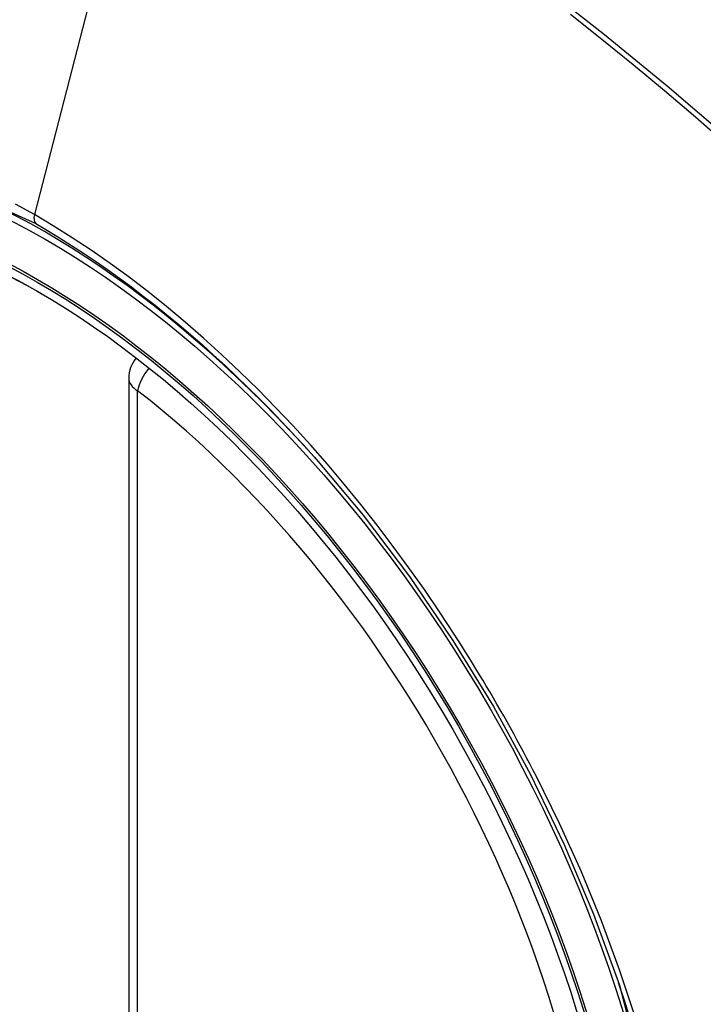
# Model space of a CAD drawing. Header units: inches. Extents: x 481 to 566.6, y 187.4 to 263.9.
# Tile 96 of 132: x 522.065 to 522.328, y 232.416 to 232.796. Entities that reach past the tile are written whole.
import ezdxf

# ---------------------------------------------------------------- set-up
doc = ezdxf.new("R2010")
doc.units = ezdxf.units.IN
doc.header["$MEASUREMENT"] = 0
doc.layers.add('Visible Edges(ANSI)', color=7, linetype='Continuous', lineweight=25)
doc.layers.add('Visible Tangent Edges(ANSI)', color=7, linetype='Continuous', lineweight=25)

msp = doc.modelspace()

# ---------------------------------------------------------------- linework, layer by layer
at = {"layer": 'Visible Edges(ANSI)'}
msp.add_line((522.1071757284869, 232.65760385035), (522.1071757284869, 232.1729306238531), dxfattribs=at)
at = {"layer": 'Visible Edges(ANSI)', "flags": 128}
msp.add_lwpolyline([(522.1786940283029, 232.6271472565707), (522.1974058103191, 232.6048707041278), (522.2152544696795, 232.5812564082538), (522.2320388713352, 232.5565655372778), (522.2475873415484, 232.5310758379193), (522.2618485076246, 232.5048998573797), (522.2747412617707, 232.4781938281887), (522.2861951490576, 232.451092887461), (522.2961433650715, 232.4237190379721)], dxfattribs=at)
at = {"layer": 'Visible Edges(ANSI)'}
msp.add_arc((522.1189867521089, 232.65760385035), 0.0118110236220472, 138.7604623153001, 180, dxfattribs=at)
for centre, major_axis, ratio, start_param, end_param in [((522.1802322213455, 231.9298696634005), (-0.6496062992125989, 1.125151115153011), 0.5773502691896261, 5.161526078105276, 5.834048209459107), ((522.075488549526, 232.431942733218), (0.1574803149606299, -0.27276390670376), 0.5773502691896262, 2.363976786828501, 7.060801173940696)]:
    msp.add_ellipse(centre, major_axis=major_axis, ratio=ratio, start_param=start_param, end_param=end_param, dxfattribs=at)
msp.add_ellipse((522.0720086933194, 232.4299336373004), major_axis=(-0.1599409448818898, 0.2770258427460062), ratio=0.5773502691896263, dxfattribs=at)
at = {"layer": 'Visible Tangent Edges(ANSI)'}
for p, q in [((522.1187795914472, 232.9062908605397), (522.070882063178, 232.7206163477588)), ((522.1106350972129, 232.1681087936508), (522.1106350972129, 232.6527820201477))]:
    msp.add_line(p, q, dxfattribs=at)
at = {"layer": 'Visible Tangent Edges(ANSI)', "flags": 128}
for points in [[(522.4090727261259, 232.6843330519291), (522.3857831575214, 232.7066890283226), (522.3622441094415, 232.7284562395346), (522.338477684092, 232.749602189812), (522.3145119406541, 232.7701016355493), (522.2903747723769, 232.789928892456), (522.2660949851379, 232.8090601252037)], [(522.2773444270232, 232.7979092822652), (522.2894112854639, 232.7882585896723), (522.3014413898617, 232.7784339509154), (522.3134312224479, 232.7684385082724), (522.3253771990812, 232.758275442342), (522.3372759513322, 232.7479481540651), (522.3491240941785, 232.7374600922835), (522.3609182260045, 232.7268146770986), (522.3726551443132, 232.7160153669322), (522.3843266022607, 232.7050707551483), (522.3958779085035, 232.6940350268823), (522.40749095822, 232.6827301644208)], [(521.8626106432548, 232.3927268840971), (521.838476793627, 232.4617986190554), (521.8250308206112, 232.5293875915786), (521.8228824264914, 232.5924585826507), (521.8321355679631, 232.6478843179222), (521.852422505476, 232.693340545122), (521.88268595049, 232.7265466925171), (521.9216300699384, 232.746011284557), (521.9675969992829, 232.7509900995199), (522.0182620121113, 232.7412162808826), (522.0713826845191, 232.7171670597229)], [(522.0708820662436, 232.7206163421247), (522.0635736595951, 232.7247101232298)], [(522.2325043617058, 232.5590003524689), (522.2268380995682, 232.5676231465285), (522.221031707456, 232.5761400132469), (522.2150930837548, 232.5845405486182), (522.2090300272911, 232.5928142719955), (522.2028504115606, 232.600950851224), (522.1965620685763, 232.6089398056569), (522.190172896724, 232.6167707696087), (522.1836907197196, 232.6244333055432), (522.1771228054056, 232.6319179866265), (522.1704693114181, 232.6392271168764), (522.1637325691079, 232.6463589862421), (522.1569163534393, 232.6533091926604), (522.1500245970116, 232.6600734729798), (522.1430610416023, 232.6666474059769), (522.1360295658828, 232.6730266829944), (522.1289339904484, 232.679206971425), (522.121778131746, 232.685183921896), (522.1145695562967, 232.6909496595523), (522.1073245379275, 232.6964900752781), (522.1000527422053, 232.7017992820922), (522.0927634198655, 232.7068719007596), (522.0854657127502, 232.7117025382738), (522.0781688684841, 232.716285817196), (522.0708820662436, 232.7206163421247)], [(522.0713826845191, 232.7171670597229), (522.0759838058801, 232.7144611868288), (522.0805905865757, 232.7116532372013), (522.0852006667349, 232.7087445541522), (522.0898116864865, 232.7057364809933), (522.0944213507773, 232.7026304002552), (522.0990272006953, 232.69942761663), (522.1036269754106, 232.6961295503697), (522.108218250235, 232.6927374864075), (522.1127987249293, 232.6892528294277), (522.1173660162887, 232.6856768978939), (522.1219171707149, 232.6820116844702), (522.1264466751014, 232.6782622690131), (522.1309528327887, 232.6744304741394), (522.1354346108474, 232.6705173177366), (522.1398910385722, 232.6665238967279), (522.1443211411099, 232.6624512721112), (522.1487238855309, 232.6583005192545), (522.1530982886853, 232.6540726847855), (522.1574433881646, 232.6497688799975), (522.1617581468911, 232.6453901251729), (522.1660415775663, 232.6409375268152), (522.1702926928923, 232.6364121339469), (522.174510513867, 232.6318150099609), (522.1786940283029, 232.6271472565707)], [(522.2640315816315, 232.5043936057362), (522.2628302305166, 232.506721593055), (522.2616188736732, 232.5090455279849), (522.2603975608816, 232.5113652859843), (522.2591663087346, 232.5136808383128), (522.2579251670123, 232.5159921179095), (522.2566741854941, 232.5182990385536), (522.2554133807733, 232.5206015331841), (522.2541427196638, 232.522899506), (522.2528623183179, 232.525192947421), (522.2515721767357, 232.5274817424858), (522.2502723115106, 232.5297658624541), (522.2489627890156, 232.5320452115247), (522.2476435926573, 232.5343197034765), (522.2463147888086, 232.5365892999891), (522.2449763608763, 232.5388539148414), (522.2436284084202, 232.5411134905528), (522.2422709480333, 232.5433679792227), (522.2409039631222, 232.5456172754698), (522.2395275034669, 232.547861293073), (522.2381416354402, 232.5501000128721), (522.236746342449, 232.5523333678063), (522.2353416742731, 232.5545612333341), (522.2339276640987, 232.5567835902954), (522.2325043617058, 232.5590003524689)], [(522.3024270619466, 232.4107556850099), (522.2961986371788, 232.4296682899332), (522.2892025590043, 232.4485838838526), (522.2814907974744, 232.4673773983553), (522.2730927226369, 232.4859938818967), (522.2640315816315, 232.5043936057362)], [(522.2961349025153, 232.4237400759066), (522.3138656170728, 232.3552459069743)]]:
    msp.add_lwpolyline(points, dxfattribs=at)
at = {"layer": 'Visible Tangent Edges(ANSI)'}
for centre, major_axis, ratio, start_param, end_param in [((522.0744947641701, 232.4313689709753), (-0.1731810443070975, 0.2999583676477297), 0.577350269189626, 5.055269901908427, 10.65269335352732), ((522.0741665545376, 232.7211852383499), (-0.0024606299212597, -0.0042619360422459), 0.5773502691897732, 5.161112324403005, 6.141288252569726), ((522.1189867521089, 232.65760385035), (0.0072436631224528, 0.0093289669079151), 0.4708410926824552, 1.514964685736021, 2.428163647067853), ((522.1189867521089, 232.65760385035), (-0.0118110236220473, -1e-16), 0.5773502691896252, 0, 0.78539816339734), ((522.0744445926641, 232.4313400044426), (0.1505905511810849, -0.2608304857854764), 0.5773502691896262, 5.668550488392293, 8.468616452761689)]:
    msp.add_ellipse(centre, major_axis=major_axis, ratio=ratio, start_param=start_param, end_param=end_param, dxfattribs=at)
for centre, major_axis, ratio in [((522.0750868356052, 232.4317108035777), (0.1711078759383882, -0.296367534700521), 0.5773502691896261), ((522.0721125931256, 232.4299936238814), (-0.1626954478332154, 0.2817967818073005), 0.5773502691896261), ((522.0720086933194, 232.4299336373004), (0.1620986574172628, -0.2807631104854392), 0.5773502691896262)]:
    msp.add_ellipse(centre, major_axis=major_axis, ratio=ratio, dxfattribs=at)

doc.saveas('drawing.dxf')
